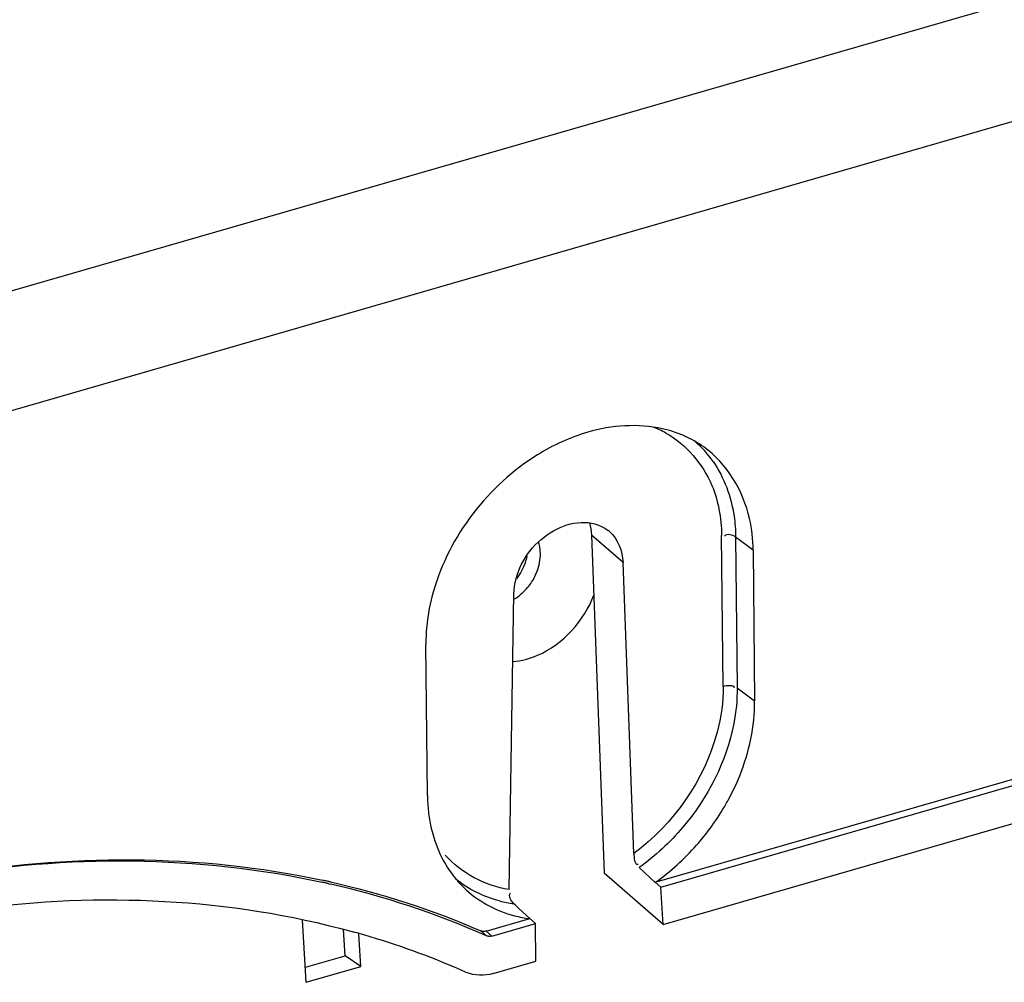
# Model space of a CAD drawing. Header units: inches. Extents: x 0 to 117, y 0 to 83.
# Tile 60 of 70: x 105.151 to 106.075, y 21.227 to 22.129. Entities that reach past the tile are written whole.
import ezdxf

# ---------------------------------------------------------------- set-up
doc = ezdxf.new("R2010")
doc.units = ezdxf.units.IN
doc.header["$LTSCALE"] = 6.431102
doc.header["$MEASUREMENT"] = 0
doc.layers.get('0').update_dxf_attribs({"linetype": 'CONTINUOUS'})

msp = doc.modelspace()

# ---------------------------------------------------------------- linework, layer by layer
at = {"color": 7, "linetype": 'CONTINUOUS'}
for p, q in [((104.8931, 21.80261), (107.05421, 22.42647)), ((107.09358, 22.32538), (104.92779, 21.70017)), ((105.7173, 21.62024), (105.68776, 21.64582)), ((105.68776, 21.64581), (105.6995, 21.32876)), ((105.81115, 21.50398), (105.80974, 21.6454)), ((105.8393, 21.6318), (105.82291, 21.64396)), ((105.82291, 21.64396), (105.82433, 21.50254)), ((105.8393, 21.6318), (105.84071, 21.49038)), ((105.7274, 21.3472), (105.7173, 21.62024)), ((105.7475, 21.32027), (106.71906, 21.60074)), ((105.61044, 21.31343), (105.61505, 21.59073)), ((105.75279, 21.31563), (106.72451, 21.59614)), ((105.75492, 21.28076), (106.72497, 21.56079)), ((105.53385, 21.4018), (105.53244, 21.54322)), ((105.82433, 21.50254), (105.84071, 21.49038)), ((105.74746, 21.32021), (105.7324, 21.33412)), ((105.75492, 21.28076), (105.6995, 21.32876)), ((105.44153, 21.31892), (105.44304, 21.31858)), ((105.75284, 21.31565), (105.7475, 21.32027)), ((105.75492, 21.28076), (105.75279, 21.31563)), ((105.62996, 21.28629), (105.61999, 21.29551)), ((105.58895, 21.2745), (105.62986, 21.28631)), ((105.6353, 21.28168), (105.62996, 21.28629)), ((105.4202, 21.22651), (105.41682, 21.28511)), ((105.45666, 21.25131), (105.45524, 21.27595)), ((105.59429, 21.26988), (105.6353, 21.28172)), ((105.63558, 21.24631), (105.6353, 21.28168)), ((105.46216, 21.27435), (105.46381, 21.27389)), ((105.47134, 21.24127), (105.46957, 21.27204)), ((105.58925, 21.2701), (105.58395, 21.27469)), ((105.58895, 21.2745), (105.59429, 21.26988)), ((105.41939, 21.24056), (105.45666, 21.25131)), ((105.47134, 21.24127), (105.45666, 21.25131)), ((105.4202, 21.22651), (105.47134, 21.24127)), ((105.59549, 21.23474), (105.63558, 21.24631))]:
    msp.add_line(p, q, dxfattribs=at)
for points in [[(105.58925, 21.27456), (105.58851, 21.27438), (105.58782, 21.27425), (105.58717, 21.27417), (105.58658, 21.27414), (105.58603, 21.27417), (105.5855, 21.27423), (105.58497, 21.27434), (105.58445, 21.27449), (105.58395, 21.27469)], [(105.59429, 21.26988), (105.59368, 21.26973), (105.59309, 21.26962), (105.59251, 21.26956), (105.59194, 21.26954), (105.59138, 21.26956), (105.59083, 21.26963), (105.59029, 21.26974), (105.58976, 21.2699), (105.58924, 21.2701)]]:
    msp.add_lwpolyline(points, dxfattribs=at)
for centre, radius, start, end in [((105.70901, 21.65394), 0.10002, 60.98369, 68.57101), ((105.73256, 21.64292), 0.10471, 54.76375, 66.17275), ((105.7174, 21.65595), 0.10285, 34.87756, 49.03445), ((105.68233, 21.62343), 0.03386, 49.16444, 55.55344), ((105.57969, 21.63673), 0.04894, 340.15538, 347.21072), ((105.58726, 21.63062), 0.05296, 320.02954, 333.61265), ((105.69322, 21.54471), 0.16079, 175.41109, 180.53059), ((105.70188, 21.54413), 0.16946, 174.62008, 175.44936), ((105.68262, 21.40321), 0.14878, 180.54224, 186.43123), ((105.61783, 21.50538), 0.22564, 328.50942, 331.34286), ((105.6125, 21.50869), 0.23192, 322.77232, 328.50157), ((105.67228, 21.40203), 0.13837, 186.4275, 192.45707), ((105.61099, 21.50978), 0.23378, 318.55603, 322.78333), ((105.26257, 20.51885), 0.82178, 77.53902, 77.85282), ((105.63977, 21.38917), 0.10302, 219.64013, 225.48367), ((105.25652, 20.50457), 0.83511, 77.42283, 77.64374), ((105.25689, 20.50624), 0.83339, 77.1995, 77.42283), ((105.26303, 20.52092), 0.81966, 77.32706, 77.53896), ((105.26396, 20.53382), 0.80493, 66.16456, 77.14555), ((105.63046, 21.41724), 0.11804, 255.77996, 262.44951), ((103.57751, 19.11777), 2.98568, 46.83568, 46.96802), ((105.64467, 21.40253), 0.11729, 255.67781, 262.62617), ((105.25265, 20.51254), 0.7901, 73.25973, 74.49878), ((105.25925, 20.53332), 0.76829, 66.11994, 73.28505)]:
    msp.add_arc(centre, radius, start, end, dxfattribs=at)
for points, knots in [([(105.77486, 21.73871), (105.76823, 21.74164), (105.73901, 21.75117), (105.70672, 21.74872), (105.68432, 21.74226)], [0, 0, 0, 0, 0.237098, 1, 1, 1, 1]), ([(105.68432, 21.74226), (105.66772, 21.73746), (105.60283, 21.70784), (105.55425, 21.64484), (105.53952, 21.59337)], [0, 0, 0, 0, 0.244028, 1, 1, 1, 1]), ([(105.75753, 21.7414), (105.77654, 21.73085), (105.79764, 21.70608), (105.8058, 21.67763), (105.80729, 21.66998)], [0, 0, 0, 0, 0.73604, 1, 1, 1, 1]), ([(105.8393, 21.6318), (105.8392, 21.64166), (105.83569, 21.67797), (105.8147, 21.71308), (105.79297, 21.72845)], [0, 0, 0, 0, 0.270384, 1, 1, 1, 1]), ([(105.80178, 21.71477), (105.81223, 21.69978), (105.82105, 21.67527), (105.82285, 21.65052), (105.82291, 21.64396)], [0, 0, 0, 0, 0.736034, 1, 1, 1, 1]), ([(105.61505, 21.59072), (105.61536, 21.60972), (105.63388, 21.64593), (105.67406, 21.66098), (105.69087, 21.65627)], [0, 0, 0, 0, 0.521113, 1, 1, 1, 1]), ([(105.63966, 21.62458), (105.63974, 21.62556), (105.63984, 21.62749), (105.6398, 21.62942), (105.63974, 21.63038)], [0, 0, 0, 0, 0.504876, 1, 1, 1, 1]), ([(105.61397, 21.52729), (105.62194, 21.52795), (105.65501, 21.5366), (105.6808, 21.56542), (105.68999, 21.58943)], [0, 0, 0, 0, 0.237138, 1, 1, 1, 1]), ([(105.81115, 21.50398), (105.8113, 21.4896), (105.80306, 21.42915), (105.76441, 21.37466), (105.7274, 21.3472)], [0, 0, 0, 0, 0.237872, 1, 1, 1, 1]), ([(105.82433, 21.50254), (105.82444, 21.49132), (105.81977, 21.44393), (105.79665, 21.39929), (105.77323, 21.37175)], [0, 0, 0, 0, 0.236823, 1, 1, 1, 1]), ([(105.81584, 21.39717), (105.8199, 21.4046), (105.83378, 21.4338), (105.84095, 21.46651), (105.84071, 21.49038)], [0, 0, 0, 0, 0.261815, 1, 1, 1, 1]), ([(104.95359, 21.29804), (104.99446, 21.30989), (105.15195, 21.34647), (105.31898, 21.34731), (105.43549, 21.32223)], [0, 0, 0, 0, 0.263088, 1, 1, 1, 1]), ([(104.95377, 21.2979), (104.99439, 21.30967), (105.1518, 21.34603), (105.31871, 21.34585), (105.43522, 21.32033)], [0, 0, 0, 0, 0.261768, 1, 1, 1, 1]), ([(104.98618, 21.27127), (105.0267, 21.28171), (105.18327, 21.31283), (105.34857, 21.30559), (105.46216, 21.27435)], [0, 0, 0, 0, 0.26208, 1, 1, 1, 1])]:
    msp.add_open_spline(points, degree=3, knots=knots, dxfattribs=at)
for points in [[(105.80729, 21.66998), (105.80887, 21.6619), (105.80966, 21.65363), (105.80974, 21.6454)], [(105.6859, 21.65732), (105.68701, 21.6536), (105.68762, 21.6497), (105.68776, 21.64581)], [(105.69087, 21.65627), (105.69463, 21.65522), (105.69827, 21.65356), (105.70149, 21.65136)], [(105.70448, 21.64905), (105.71243, 21.64218), (105.71691, 21.63074), (105.7173, 21.62024)], [(105.82291, 21.64396), (105.82014, 21.64602), (105.81478, 21.64754), (105.81259, 21.64487)], [(105.63974, 21.63038), (105.63957, 21.63341), (105.63903, 21.63644), (105.63811, 21.63933)], [(105.62572, 21.62011), (105.62377, 21.61471), (105.62085, 21.60958), (105.61725, 21.60511)], [(105.6347, 21.60709), (105.63739, 21.61252), (105.63916, 21.61854), (105.63966, 21.62458)], [(105.53952, 21.59337), (105.5364, 21.58249), (105.53422, 21.57128), (105.53316, 21.56002)], [(105.61499, 21.58564), (105.61984, 21.5885), (105.62422, 21.59229), (105.62784, 21.5966)], [(105.81115, 21.50398), (105.81442, 21.50492), (105.82188, 21.50599), (105.82126, 21.50265)], [(105.53717, 21.37218), (105.54106, 21.35461), (105.54895, 21.33731), (105.56044, 21.32345)], [(105.77323, 21.37175), (105.76124, 21.35765), (105.74746, 21.34488), (105.7324, 21.33412)], [(105.74779, 21.32033), (105.76187, 21.33033), (105.7748, 21.3421), (105.78623, 21.35504)], [(105.61044, 21.31343), (105.58806, 21.31702), (105.56556, 21.32872), (105.55063, 21.34578)], [(105.7274, 21.3472), (105.72753, 21.34365), (105.72802, 21.33616), (105.73138, 21.33731)], [(105.60146, 21.30281), (105.58653, 21.3066), (105.57203, 21.3137), (105.56015, 21.32351)], [(105.44285, 21.32061), (105.4911, 21.30976), (105.5386, 21.29445), (105.58395, 21.27469)], [(105.56754, 21.31571), (105.58064, 21.30284), (105.59787, 21.29344), (105.61566, 21.28889)], [(105.61495, 21.30022), (105.61237, 21.30263), (105.60948, 21.30761), (105.61174, 21.31033)], [(105.59549, 21.23474), (105.58741, 21.23241), (105.57797, 21.23243), (105.57027, 21.23584)]]:
    msp.add_open_spline(points, degree=3, dxfattribs=at)

doc.saveas('drawing.dxf')
